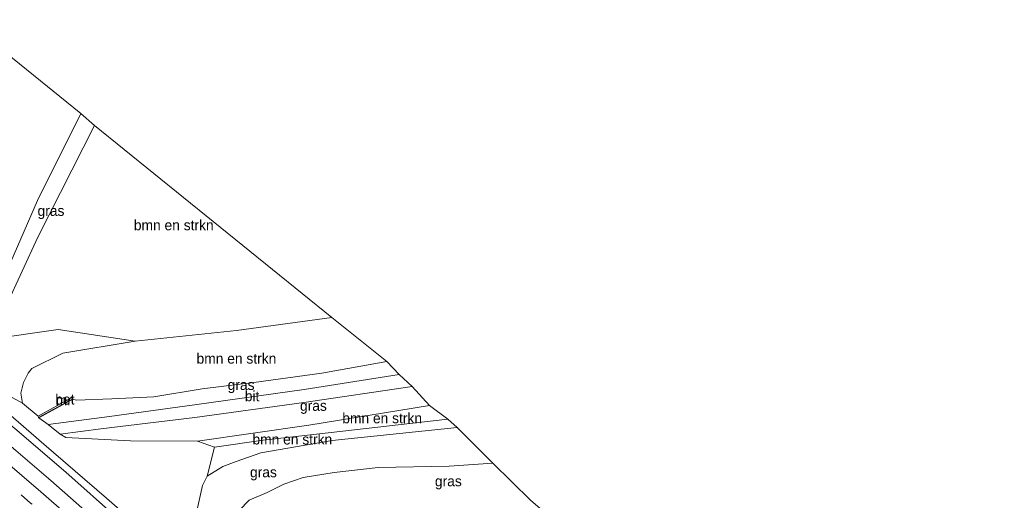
# Model space of a CAD drawing. Header units: millimetres. Extents: x 180000 to 190000, y 466229 to 468626.
# Tile 142 of 202: x 185171 to 185410, y 468093 to 468209. Entities that reach past the tile are written whole.
import ezdxf
from ezdxf.enums import TextEntityAlignment as Align

# ---------------------------------------------------------------- set-up
doc = ezdxf.new("R2010")
doc.units = ezdxf.units.MM
doc.linetypes.add('39strp', pattern=[12, 3, -9])
for name, color, linetype, lineweight in [('af-b5-muur', 8, 'muur', 18), ('af-bs-rasterhekwerk', 8, 'hekwerk', 18), ('bp-b5-bomenstruiken', 93, 'Continuous', 18), ('bp-b5-bos', 93, 'Continuous', 18), ('bp-b5-grasland', 93, 'Continuous', 18), ('gr-bs-geleiderail', 213, 'geleiderail', 18), ('gw-bs-kruinlijn', 93, 'Continuous', 18), ('gw-bs-teenlijn', 93, 'Continuous', 18), ('kd-bs-opnamedtmgrens', 173, 'Continuous', 18), ('mk-bs-39streep 0.15', 8, '39strp', 18), ('mk-bs-streep 0.15', 8, 'Continuous', 18), ('vh-b5-verh_soort', 8, 'Continuous', 18)]:
    doc.layers.add(name, color=color, linetype=linetype, lineweight=lineweight)
doc.styles.add('rtw_iso', font='iso-rtw.shx')
doc.linetypes.add('geleiderail', pattern='A,2,-1,[175,RTW.shx,S=0.5,R=0,X=0,Y=0],-1', length=4)
doc.linetypes.add('hekwerk', pattern='A,7,-1.5,[1,RTW.shx,S=0.75,R=0,X=0,Y=0],-1.5', length=10)
doc.linetypes.add('muur', pattern='A,8,-1,[6,RTW.shx,S=0.75,R=90,X=0,Y=0],-1', length=10)

# ---------------------------------------------------------------- blocks, each defined once
blk = doc.blocks.new('dtbattr-r')
at = {"style": 'rtw_iso'}
blk.add_attdef('TAG', text='', height=2.5, dxfattribs=at).set_placement((0, 0), align=Align.MIDDLE_CENTER)

msp = doc.modelspace()

# ---------------------------------------------------------------- linework, layer by layer
at = {"layer": 'af-b5-muur'}
msp.add_polyline3d([(185184.02, 468117.06, 48.15), (185175.75, 468112.5, 47.84), (185175.7, 468112.59, 51.04), (185183.98, 468117.15, 48.15)], close=True, dxfattribs=at)
at = {"layer": 'af-bs-rasterhekwerk'}
msp.add_polyline3d([(185180.46, 468133.91, 53.08), (185164.08, 468131.57, 53), (185161.64, 468133.58, 52.91)], dxfattribs=at)
at = {"layer": 'bp-b5-bomenstruiken'}
for points in [[(185246.77, 468136.88, 53.4), (185223.62, 468133.67, 53.47), (185199.07, 468131.12, 53.36), (185180.46, 468133.91, 53.08), (185164.08, 468131.57, 53), (185175.53, 468156.33, 52.44), (185189.27, 468183.33, 51.58)], [(185203.62, 468117.59, 47.98), (185193.43, 468117.12, 48.02), (185184.81, 468116.83, 47.97), (185184.02, 468117.06, 48.15), (185183.98, 468117.15, 48.15), (185183.77, 468117.46, 48.21), (185175.59, 468112.93, 51.04), (185171.77, 468116.12, 53.04), (185171.38, 468118.55, 53.01), (185172.08, 468121.1, 53.05), (185173.2, 468123.36, 52.98), (185174.04, 468124.45, 52.99), (185181.55, 468128.18, 53.35), (185199.07, 468131.12, 53.36), (185223.62, 468133.67, 53.47), (185246.77, 468136.88, 53.4), (185260.06, 468126.17, 48.45), (185244.33, 468123.36, 48.11), (185227.84, 468121.07, 47.83), (185215.36, 468119.55, 47.87)], [(185230.13, 468107.14, 49.41), (185218.32, 468105.43, 49.64), (185214.16, 468106.89, 47.66), (185241.16, 468110.77, 47.78), (185270.43, 468115.49, 48.29), (185274.84, 468112.23, 50.44), (185243.04, 468108.54, 49.57)], [(185220.35, 468100.71, 50.33), (185216.52, 468098.42, 50.68), (185218.32, 468105.43, 49.64), (185230.13, 468107.14, 49.41), (185243.04, 468108.54, 49.57), (185274.84, 468112.23, 50.44), (185277.1, 468110.16, 50.71), (185246.82, 468107.08, 49.73), (185229.54, 468104.08, 49.67), (185223.54, 468101.94, 49.76)]]:
    msp.add_polyline3d(points, close=True, dxfattribs=at)
at = {"layer": 'bp-b5-bos'}
for points in [[(185175.41, 468165.15, 51.91), (185161.64, 468133.58, 52.91), (185121.43, 468169.33, 50.97), (185157.83, 468208.99, 50.49), (185185.96, 468186.25, 51.48)], [(185161.64, 468133.58, 52.91), (185164.08, 468131.57, 53), (185180.46, 468133.91, 53.08), (185199.07, 468131.12, 53.36), (185181.55, 468128.18, 53.35), (185174.04, 468124.45, 52.99), (185173.2, 468123.36, 52.98), (185172.08, 468121.1, 53.05), (185171.38, 468118.55, 53.01), (185171.77, 468116.12, 53.04), (185167.49, 468118.43, 53.21), (185137.63, 468144.36, 52.82), (185115.73, 468163.11, 52.2), (185121.43, 468169.33, 50.97)]]:
    msp.add_polyline3d(points, close=True, dxfattribs=at)
msp.add_polyline3d([(185208.77, 468078.53, 55.17), (185192.13, 468093.04, 54.99), (185176.98, 468106.15, 54.73), (185161.56, 468119.44, 54.61), (185146.17, 468131.75, 54.34), (185128.63, 468145.87, 54.1), (185114.18, 468157.46, 53.75), (185112.07, 468159.12, 53.73), (185115.73, 468163.11, 52.2), (185137.63, 468144.36, 52.82), (185167.49, 468118.43, 53.21), (185171.77, 468116.12, 53.04), (185175.59, 468112.93, 51.04), (185175.7, 468112.59, 51.04), (185175.75, 468112.5, 47.84), (185177.98, 468110.88, 47.7), (185180.89, 468108.6, 47.76), (185182.3, 468107.73, 47.62), (185197.98, 468106.94, 47.66), (185214.16, 468106.89, 47.66), (185218.32, 468105.43, 49.64), (185216.52, 468098.42, 50.68), (185215.45, 468096.11, 50.2), (185213.67, 468088.18, 51.28)], dxfattribs=at)
at = {"layer": 'bp-b5-grasland'}
for points in [[(185175.53, 468156.33, 52.44), (185164.08, 468131.57, 53), (185161.64, 468133.58, 52.91), (185175.41, 468165.15, 51.91), (185185.96, 468186.25, 51.48), (185189.27, 468183.33, 51.58)], [(185240.08, 468119.4, 47.81), (185213.46, 468115.7, 47.6), (185192.86, 468112.86, 47.61), (185177.98, 468110.88, 47.7), (185175.75, 468112.5, 47.84), (185184.02, 468117.06, 48.15), (185184.81, 468116.83, 47.97), (185193.43, 468117.12, 48.02), (185203.62, 468117.59, 47.98), (185215.36, 468119.55, 47.87), (185227.84, 468121.07, 47.83), (185244.33, 468123.36, 48.11), (185260.06, 468126.17, 48.45), (185263.09, 468123.03, 48.38)], [(185241.16, 468110.77, 47.78), (185214.16, 468106.89, 47.66), (185197.98, 468106.94, 47.66), (185182.3, 468107.73, 47.62), (185180.89, 468108.6, 47.76), (185190.74, 468109.88, 47.76), (185213.54, 468112.6, 47.57), (185239.96, 468116.21, 47.88), (185266.23, 468120.09, 48.52), (185270.43, 468115.49, 48.29)], [(185222.17, 468085.2, 46.47), (185215.96, 468084.59, 49.44), (185213.67, 468088.18, 51.28), (185215.45, 468096.11, 50.2), (185216.52, 468098.42, 50.68), (185220.35, 468100.71, 50.33), (185223.54, 468101.94, 49.76), (185229.54, 468104.08, 49.67), (185246.82, 468107.08, 49.73), (185277.1, 468110.16, 50.71), (185285.76, 468101.58, 46.86), (185275.21, 468100.86, 46.86), (185258.01, 468100.52, 46.84), (185247.33, 468099.25, 46.69), (185239.76, 468098.06, 46.65), (185235.08, 468096.43, 46.59), (185231.1, 468094.43, 46.59), (185226.69, 468092.58, 46.58), (185224.27, 468090.11, 46.58), (185222.32, 468086.86, 46.59)]]:
    msp.add_polyline3d(points, close=True, dxfattribs=at)
for points in [[(185197.05, 468081.14, 55.2), (185178.64, 468097.32, 54.86), (185159.93, 468113.32, 54.7), (185141.04, 468129.09, 54.42), (185122.11, 468144.46, 54.1), (185108.48, 468155.21, 53.86), (185112.07, 468159.12, 53.73), (185114.18, 468157.46, 53.75), (185128.63, 468145.87, 54.1), (185146.17, 468131.75, 54.34), (185161.56, 468119.44, 54.61), (185176.98, 468106.15, 54.73), (185192.13, 468093.04, 54.99), (185208.77, 468078.53, 55.17)], [(185224.27, 468090.11, 46.58), (185226.69, 468092.58, 46.58), (185231.1, 468094.43, 46.59), (185235.08, 468096.43, 46.59), (185239.76, 468098.06, 46.65), (185247.33, 468099.25, 46.69), (185258.01, 468100.52, 46.84), (185275.21, 468100.86, 46.86), (185285.76, 468101.58, 46.86), (185294.97, 468092.52, 46.76)]]:
    msp.add_polyline3d(points, dxfattribs=at)
at = {"layer": 'gr-bs-geleiderail'}
msp.add_polyline3d([(185111.62, 468158.63, 53.88), (185118.12, 468152.87, 54.36), (185123.3, 468148.39, 54.56), (185125.78, 468146.22, 54.79), (185130.91, 468142.09, 54.79), (185144.45, 468131.11, 54.86), (185156.49, 468121.12, 55.15), (185169.94, 468109.91, 55.24), (185182.28, 468099.34, 55.33), (185194.83, 468088.21, 55.46), (185207.98, 468076.38, 55.83), (185219.68, 468065.74, 56.18), (185229.29, 468057.04, 56.17), (185239.96, 468047.1, 56.36), (185253.43, 468034.16, 56.75), (185265.24, 468022.66, 56.92), (185274.15, 468013.74, 57.24), (185282.53, 468005.27, 57.32), (185299.41, 467987.64, 57.48), (185316.01, 467970.29, 57.61), (185329.41, 467956.47, 57.59), (185346.26, 467939.67, 57.5)], dxfattribs=at)
at = {"layer": 'gw-bs-kruinlijn'}
for points in [[(185255.23, 468045.63, 55.76), (185251.71, 468046.12, 55.74), (185247.36, 468047.34, 55.74), (185243.53, 468049.14, 55.74), (185240.99, 468050.35, 55.7), (185237.55, 468052.63, 55.7), (185231.73, 468057.79, 55.69), (185221.62, 468067.51, 55.26), (185214.72, 468074.1, 55.29), (185208.77, 468078.53, 55.17), (185192.13, 468093.04, 54.99), (185176.98, 468106.15, 54.73), (185161.56, 468119.44, 54.61), (185146.17, 468131.75, 54.34), (185128.63, 468145.87, 54.1), (185114.18, 468157.46, 53.75), (185112.07, 468159.12, 53.73)], [(185246.77, 468136.88, 53.4), (185223.62, 468133.67, 53.47), (185199.07, 468131.12, 53.36), (185181.55, 468128.18, 53.35)], [(185171.77, 468116.12, 53.04), (185171.38, 468118.55, 53.01), (185172.08, 468121.1, 53.05), (185173.2, 468123.36, 52.98), (185174.04, 468124.45, 52.99), (185181.55, 468128.18, 53.35)], [(185216.52, 468098.42, 50.68), (185220.35, 468100.71, 50.33), (185223.54, 468101.94, 49.76), (185229.54, 468104.08, 49.67), (185246.82, 468107.08, 49.73), (185277.1, 468110.16, 50.71)], [(185218.32, 468105.43, 49.64), (185230.13, 468107.14, 49.41), (185243.04, 468108.54, 49.57), (185274.84, 468112.23, 50.44)]]:
    msp.add_polyline3d(points, dxfattribs=at)
at = {"layer": 'gw-bs-teenlijn'}
for points in [[(185260.06, 468126.17, 48.45), (185244.33, 468123.36, 48.11), (185227.84, 468121.07, 47.83), (185215.36, 468119.55, 47.87), (185203.62, 468117.59, 47.98), (185193.43, 468117.12, 48.02)], [(185171.77, 468116.12, 53.04), (185167.49, 468118.43, 53.21)], [(185184.02, 468117.06, 48.15), (185184.81, 468116.83, 47.97), (185193.43, 468117.12, 48.02)], [(185214.16, 468106.89, 47.66), (185241.16, 468110.77, 47.78), (185270.43, 468115.49, 48.29)], [(185285.76, 468101.58, 46.86), (185275.21, 468100.86, 46.86), (185258.01, 468100.52, 46.84), (185247.33, 468099.25, 46.69), (185239.76, 468098.06, 46.65), (185235.08, 468096.43, 46.59), (185231.1, 468094.43, 46.59)], [(185222.17, 468085.2, 46.47), (185222.32, 468086.86, 46.59), (185224.27, 468090.11, 46.58), (185226.69, 468092.58, 46.58), (185231.1, 468094.43, 46.59)]]:
    msp.add_polyline3d(points, dxfattribs=at)
at = {"layer": 'kd-bs-opnamedtmgrens'}
msp.add_polyline3d([(185417.42, 467971.32, 51.26), (185409.54, 467978.89, 56.67), (185335.96, 468053.3, 55.7), (185321.28, 468067.18, 46.83), (185319.2, 468069.21, 46.69), (185318.08, 468070.33, 46.77), (185306.78, 468081.29, 46.81), (185302.29, 468084.66, 47.21), (185302.08, 468086.12, 47.21), (185298.5, 468088.15, 47.09), (185298.29, 468089.64, 47.09), (185294.97, 468092.52, 46.76), (185285.76, 468101.58, 46.86), (185277.1, 468110.16, 50.71), (185274.84, 468112.23, 50.44), (185270.43, 468115.49, 48.29), (185266.23, 468120.09, 48.52), (185263.09, 468123.03, 48.38), (185260.06, 468126.17, 48.45), (185246.77, 468136.88, 53.4), (185189.27, 468183.33, 51.58), (185185.96, 468186.25, 51.48), (185157.83, 468208.99, 50.49)], dxfattribs=at)
at = {"layer": 'mk-bs-39streep 0.15'}
msp.add_polyline3d([(185377.59, 467897.1, 57.56), (185368.49, 467906.3, 57.44), (185351.31, 467923.59, 57.3), (185333.99, 467940.86, 57.08), (185316.57, 467958.06, 56.95), (185299.12, 467975.21, 56.72), (185281.64, 467992.24, 56.51), (185264.05, 468009.27, 56.24), (185246.34, 468026.17, 56), (185228.41, 468042.84, 55.77), (185210.37, 468059.41, 55.44), (185192.15, 468075.76, 55.19), (185173.76, 468091.89, 54.91), (185155.13, 468107.82, 54.65), (185136.33, 468123.53, 54.29), (185117.36, 468138.94, 53.97), (185103.58, 468149.87, 53.74)], dxfattribs=at)
at = {"layer": 'mk-bs-streep 0.15'}
msp.add_polyline3d([(185379.94, 467899.94, 57.42), (185371.06, 467908.93, 57.37), (185353.89, 467926.2, 57.33), (185336.76, 467943.29, 57.05), (185319.06, 467960.77, 56.89), (185301.83, 467977.69, 56.68), (185284.75, 467994.33, 56.51), (185266.61, 468011.97, 56.26), (185249.08, 468028.69, 55.98), (185230.99, 468045.52, 55.77), (185212.73, 468062.27, 55.51), (185194.71, 468078.44, 55.21), (185176.22, 468094.59, 55.01), (185157.73, 468110.44, 54.74), (185138.73, 468126.31, 54.41), (185119.83, 468141.63, 54.03), (185106.07, 468152.58, 53.77)], dxfattribs=at)
at = {"layer": 'vh-b5-verh_soort'}
msp.add_polyline3d([(185170.86, 468087.27, 54.58), (185151.89, 468103.52, 54.33), (185133.32, 468119.09, 53.93), (185114.16, 468134.69, 53.65), (185100.03, 468146, 53.38), (185101.09, 468147.16, 53.61), (185103.58, 468149.87, 53.74), (185106.07, 468152.58, 53.77), (185108.48, 468155.21, 53.86), (185122.11, 468144.46, 54.1), (185141.04, 468129.09, 54.42), (185159.93, 468113.32, 54.7), (185178.64, 468097.32, 54.86), (185197.05, 468081.14, 55.2)], dxfattribs=at)
for points in [[(185190.74, 468109.88, 47.76), (185180.89, 468108.6, 47.76), (185177.98, 468110.88, 47.7), (185192.86, 468112.86, 47.61), (185213.46, 468115.7, 47.6), (185240.08, 468119.4, 47.81), (185263.09, 468123.03, 48.38), (185266.23, 468120.09, 48.52), (185239.96, 468116.21, 47.88), (185213.54, 468112.6, 47.57)], [(185183.98, 468117.15, 48.15), (185175.7, 468112.59, 51.04), (185175.59, 468112.93, 51.04), (185183.77, 468117.46, 48.21)]]:
    msp.add_polyline3d(points, close=True, dxfattribs=at)

# ---------------------------------------------------------------- block references
at = {"layer": 'af-b5-muur'}
ref = msp.add_blockref('dtbattr-r', (185179.86, 468114.83, 48.79), dxfattribs=at)
ref.add_attrib('TAG', 'mr', dxfattribs={"layer": '0', "height": 2.5, "style": 'rtw_iso'}).set_placement((185179.86, 468114.83, 48.79), align=Align.BOTTOM_LEFT)
at = {"layer": 'bp-b5-bomenstruiken'}
ref = msp.add_blockref('dtbattr-r', (185198.78, 468157.23, 52.9), dxfattribs=at)
ref.add_attrib('TAG', 'bmn en strkn', dxfattribs={"layer": '0', "height": 2.5, "style": 'rtw_iso'}).set_placement((185198.78, 468157.23, 52.9), align=Align.BOTTOM_LEFT)
ref = msp.add_blockref('dtbattr-r', (185213.97, 468124.91, 50.52), dxfattribs=at)
ref.add_attrib('TAG', 'bmn en strkn', dxfattribs={"layer": '0', "height": 2.5, "style": 'rtw_iso'}).set_placement((185213.97, 468124.91, 50.52), align=Align.BOTTOM_LEFT)
ref = msp.add_blockref('dtbattr-r', (185249.27, 468110.46, 48.97), dxfattribs=at)
ref.add_attrib('TAG', 'bmn en strkn', dxfattribs={"layer": '0', "height": 2.5, "style": 'rtw_iso'}).set_placement((185249.27, 468110.46, 48.97), align=Align.BOTTOM_LEFT)
ref = msp.add_blockref('dtbattr-r', (185227.51, 468105.33, 50), dxfattribs=at)
ref.add_attrib('TAG', 'bmn en strkn', dxfattribs={"layer": '0', "height": 2.5, "style": 'rtw_iso'}).set_placement((185227.51, 468105.33, 50), align=Align.BOTTOM_LEFT)
at = {"layer": 'bp-b5-grasland'}
ref = msp.add_blockref('dtbattr-r', (185175.45, 468160.71, 52.22), dxfattribs=at)
ref.add_attrib('TAG', 'gras', dxfattribs={"layer": '0', "height": 2.5, "style": 'rtw_iso'}).set_placement((185175.45, 468160.71, 52.22), align=Align.BOTTOM_LEFT)
ref = msp.add_blockref('dtbattr-r', (185221.51, 468118.53, 47.95), dxfattribs=at)
ref.add_attrib('TAG', 'gras', dxfattribs={"layer": '0', "height": 2.5, "style": 'rtw_iso'}).set_placement((185221.51, 468118.53, 47.95), align=Align.BOTTOM_LEFT)
ref = msp.add_blockref('dtbattr-r', (185239.03, 468113.49, 47.85), dxfattribs=at)
ref.add_attrib('TAG', 'gras', dxfattribs={"layer": '0', "height": 2.5, "style": 'rtw_iso'}).set_placement((185239.03, 468113.49, 47.85), align=Align.BOTTOM_LEFT)
ref = msp.add_blockref('dtbattr-r', (185226.92, 468097.38, 48.26), dxfattribs=at)
ref.add_attrib('TAG', 'gras', dxfattribs={"layer": '0', "height": 2.5, "style": 'rtw_iso'}).set_placement((185226.92, 468097.38, 48.26), align=Align.BOTTOM_LEFT)
ref = msp.add_blockref('dtbattr-r', (185271.72, 468095.2, 47.28), dxfattribs=at)
ref.add_attrib('TAG', 'gras', dxfattribs={"layer": '0', "height": 2.5, "style": 'rtw_iso'}).set_placement((185271.72, 468095.2, 47.28), align=Align.BOTTOM_LEFT)
at = {"layer": 'vh-b5-verh_soort'}
ref = msp.add_blockref('dtbattr-r', (185179.74, 468115.02, 49.61), dxfattribs=at)
ref.add_attrib('TAG', 'bet', dxfattribs={"layer": '0', "height": 2.5, "style": 'rtw_iso'}).set_placement((185179.74, 468115.02, 49.61), align=Align.BOTTOM_LEFT)
ref = msp.add_blockref('dtbattr-r', (185225.66, 468115.81, 47.86), dxfattribs=at)
ref.add_attrib('TAG', 'bit', dxfattribs={"layer": '0', "height": 2.5, "style": 'rtw_iso'}).set_placement((185225.66, 468115.81, 47.86), align=Align.BOTTOM_LEFT)

doc.saveas('drawing.dxf')
